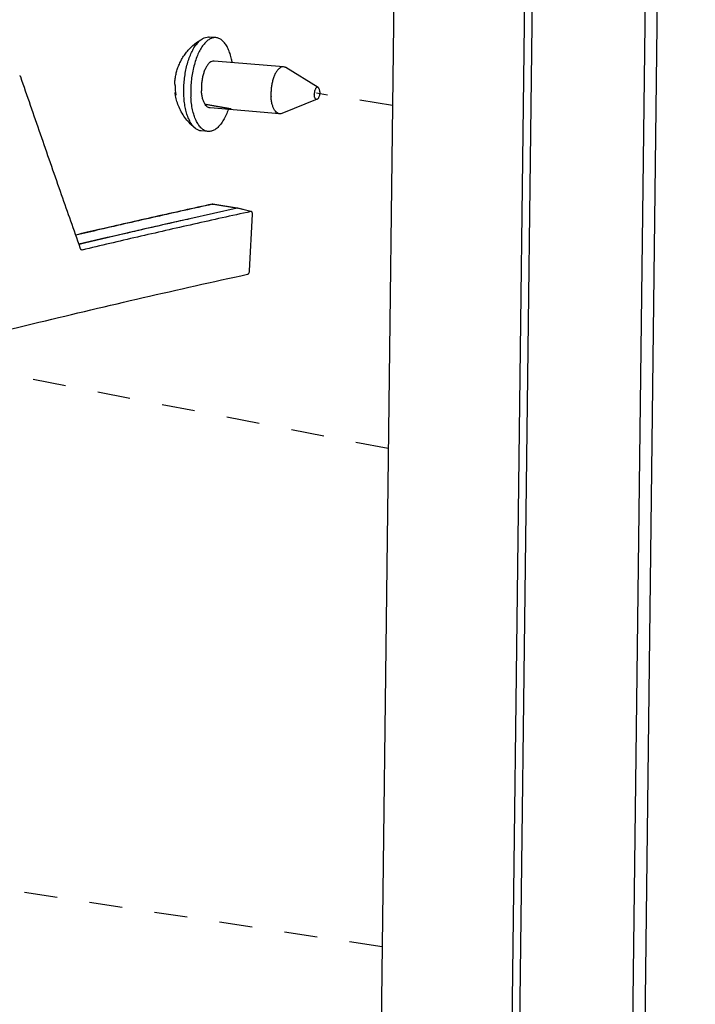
# Model space of a CAD drawing. Header units: inches. Extents: x -1 to 205, y 81 to 217.
# Tile 48 of 108: x 25.7 to 27.96, y 175.72 to 179.01. Entities that reach past the tile are written whole.
import ezdxf

# ---------------------------------------------------------------- set-up
doc = ezdxf.new("R2010")
doc.units = ezdxf.units.IN
doc.header["$LTSCALE"] = 1.1
doc.header["$MEASUREMENT"] = 0
doc.linetypes.add('DASHED', pattern=[0.2, 0.1, -0.1])
doc.layers.get('0').update_dxf_attribs({"linetype": 'CONTINUOUS'})
for name, color, linetype in [('02___PRT_ALL_AXES', 7, 'CONTINUOUS'), ('6_ALL_SURFS', 7, 'CONTINUOUS'), ('7_ALL_FEATURES', 7, 'CONTINUOUS')]:
    doc.layers.add(name, color=color, linetype=linetype)

msp = doc.modelspace()

# ---------------------------------------------------------------- linework, layer by layer
at = {"color": 4, "linetype": 'DASHED'}
for p, q in [((26.94928719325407, 178.7259074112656), (26.69554850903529, 178.766451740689)), ((26.93525337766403, 177.5780698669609), (25.28107311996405, 177.8993792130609)), ((26.91487835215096, 175.9115794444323), (22.89319890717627, 176.5218193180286))]:
    msp.add_line(p, q, dxfattribs=at)
at = {"layer": '02___PRT_ALL_AXES', "color": 7, "linetype": 'Continuous'}
for p, q in [((26.35908201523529, 178.952646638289), (26.33577198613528, 178.9545977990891)), ((26.58511684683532, 178.8547109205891), (26.35251405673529, 178.8741808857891)), ((26.7005849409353, 178.7859572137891), (26.59265431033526, 178.8521516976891)), ((26.69727217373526, 178.746380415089), (26.57983896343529, 178.699049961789)), ((26.57198092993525, 178.697779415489), (26.33937813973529, 178.7172493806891)), ((26.33281018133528, 178.6387836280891), (26.30950015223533, 178.6407347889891))]:
    msp.add_line(p, q, dxfattribs=at)
for points, start_tangent, end_tangent in [([(26.35908245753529, 178.9526409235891), (26.35330703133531, 178.9526012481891), (26.34264959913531, 178.9498089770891), (26.33206580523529, 178.9435745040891), (26.32179207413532, 178.9340370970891), (26.31205790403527, 178.9214098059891), (26.30308074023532, 178.905974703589), (26.29506111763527, 178.8880765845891), (26.28817818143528, 178.8681152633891), (26.28258568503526, 178.8465366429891), (26.27840855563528, 178.8238227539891), (26.27574010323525, 178.8004809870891), (26.27463993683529, 178.777032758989), (26.27513263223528, 178.7540018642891)], (-0.9965430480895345, 0.08307799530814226), (0.05679379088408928, -0.9983859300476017)), ([(26.41322674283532, 178.8691539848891), (26.41107494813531, 178.880201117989), (26.40601001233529, 178.8989874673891), (26.3996033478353, 178.9154668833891), (26.3919980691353, 178.9292712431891), (26.38336406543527, 178.9400921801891), (26.37389420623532, 178.9476879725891), (26.36380003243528, 178.951888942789), (26.35908245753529, 178.9526409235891)], (-0.1683537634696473, 0.9857266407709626), (-0.9965430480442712, 0.08307799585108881)), ([(26.35251052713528, 178.874179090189), (26.3514937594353, 178.874233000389), (26.34492514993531, 178.8730165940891), (26.33839130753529, 178.8691677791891), (26.33211473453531, 178.862817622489), (26.32630917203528, 178.8541823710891), (26.3211723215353, 178.843556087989), (26.31687911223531, 178.831300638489), (26.31357574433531, 178.8178333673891), (26.31137470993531, 178.8036128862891), (26.3103509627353, 178.7891234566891), (26.31053936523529, 178.7748584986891)], (-0.9962940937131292, 0.0860120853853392), (0.05679379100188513, -0.9983859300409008)), ([(26.58511666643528, 178.8547088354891), (26.58409654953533, 178.8547630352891), (26.57752794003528, 178.853546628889), (26.57099409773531, 178.8496978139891), (26.56471752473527, 178.8433476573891), (26.5589119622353, 178.8347124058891), (26.55377511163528, 178.8240861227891), (26.54948190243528, 178.8118306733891), (26.54617853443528, 178.7983634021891), (26.54397750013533, 178.7841429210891), (26.54295375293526, 178.7696534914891), (26.54314215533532, 178.7553885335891)], (-0.996275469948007, 0.0862275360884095), (0.05679379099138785, -0.9983859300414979)), ([(26.59265555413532, 178.8521537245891), (26.59047624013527, 178.8533056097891), (26.58511666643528, 178.8547088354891)], (-0.8523180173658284, 0.5230238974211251), (-0.9962754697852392, 0.08622753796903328)), ([(26.70058479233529, 178.7859578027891), (26.7005509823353, 178.785977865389), (26.69823233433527, 178.786632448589), (26.69582552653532, 178.7859038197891), (26.6934945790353, 178.7838416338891), (26.69139834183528, 178.7805864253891), (26.68967967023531, 178.776360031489), (26.68845568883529, 178.7714504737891), (26.6878098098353, 178.7661923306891), (26.68778604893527, 178.7609439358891)], (-0.8580087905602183, 0.5136350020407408), (0.0567937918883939, -0.9983859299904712)), ([(26.70609132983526, 178.7717268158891), (26.70549135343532, 178.7766077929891), (26.70430852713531, 178.7807887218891), (26.7026234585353, 178.7839846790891), (26.70058479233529, 178.7859578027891)], (-0.05679378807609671, 0.9983859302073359), (-0.8580087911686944, 0.5136350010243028)), ([(26.33280973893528, 178.6387893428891), (26.3280921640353, 178.6395413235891), (26.31799799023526, 178.6437422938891), (26.3085281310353, 178.6513380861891), (26.29989412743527, 178.6621590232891), (26.29228884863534, 178.6759633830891), (26.28588218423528, 178.6924427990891), (26.28081724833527, 178.7112291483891), (26.27720718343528, 178.7319027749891), (26.27513263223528, 178.7540018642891)], (-0.9965430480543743, 0.08307799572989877), (-0.05679379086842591, 0.9983859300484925)), ([(26.33938166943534, 178.7172511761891), (26.33401874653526, 178.7186546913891), (26.3280452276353, 178.7227363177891), (26.3226813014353, 178.729303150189), (26.31810962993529, 178.7381315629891), (26.31448589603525, 178.7489209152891), (26.31193350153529, 178.761303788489), (26.31053936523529, 178.7748584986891)], (-0.9962940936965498, 0.0860120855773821), (-0.0567937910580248, 0.9983859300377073)), ([(26.57198111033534, 178.6977815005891), (26.5666215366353, 178.699184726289), (26.56064801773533, 178.703266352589), (26.55528409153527, 178.7098331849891), (26.55071242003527, 178.7186615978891), (26.54708868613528, 178.7294509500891), (26.54453629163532, 178.7418338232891), (26.54314215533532, 178.7553885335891)], (-0.9962754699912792, 0.08622753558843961), (-0.0567937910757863, 0.9983859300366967)), ([(26.69727365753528, 178.7463844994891), (26.69564504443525, 178.7460383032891), (26.69332639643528, 178.746692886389), (26.69125392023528, 178.748686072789), (26.68956885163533, 178.7518820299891), (26.68838602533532, 178.7560629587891), (26.68778604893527, 178.7609439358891)], (-0.9275147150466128, -0.3737866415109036), (-0.05679379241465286, 0.9983859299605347)), ([(26.70609132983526, 178.7717268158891), (26.70606756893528, 178.7664784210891), (26.70542168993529, 178.7612202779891), (26.70419770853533, 178.7563107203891), (26.7024790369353, 178.7520843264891), (26.70038279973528, 178.7488291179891), (26.69805185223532, 178.746766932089), (26.69727365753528, 178.7463844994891)], (0.05679378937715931, -0.9983859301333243), (-0.9275147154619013, -0.3737866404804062)), ([(26.40008176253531, 178.7121136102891), (26.39683107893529, 178.7033536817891), (26.3888114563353, 178.6854555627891), (26.37983429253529, 178.6700204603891), (26.3701001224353, 178.657393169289), (26.35982639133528, 178.6478557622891), (26.34924259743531, 178.6416212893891), (26.33858516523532, 178.6388290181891), (26.33280973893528, 178.6387893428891)], (-0.329910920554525, -0.9440120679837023), (-0.9965430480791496, 0.08307799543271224)), ([(26.57983918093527, 178.699049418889), (26.57956983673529, 178.6989437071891), (26.5730012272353, 178.697727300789), (26.57198111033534, 178.6977815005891)], (-0.9282196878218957, -0.3720325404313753), (-0.9962754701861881, 0.08622753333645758))]:
    msp.add_spline(points, degree=3, dxfattribs=dict(at, start_tangent=start_tangent, end_tangent=end_tangent))
at = {"layer": '6_ALL_SURFS', "color": 7, "linetype": 'Continuous'}
msp.add_line((27.53572519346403, 188.8294142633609), (27.15484144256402, 157.6766128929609), dxfattribs=at)
at = {"layer": '7_ALL_FEATURES', "color": 7, "linetype": 'Continuous'}
for p, q in [((27.58679159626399, 158.6732617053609), (27.96232378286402, 189.3883541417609)), ((27.54618707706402, 158.6556525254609), (27.921719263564, 189.3707449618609)), ((27.07371578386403, 188.9030261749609), (26.69283203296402, 157.7502248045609)), ((27.51023538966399, 188.8183601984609), (27.12935163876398, 157.6655588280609)), ((26.31402359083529, 178.9490662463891), (26.3154828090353, 178.9498926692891)), ((26.22376720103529, 178.759712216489), (26.22299382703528, 178.7644819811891)), ((26.22331403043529, 178.7699164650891), (26.22454279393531, 178.7598428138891)), ((26.32669640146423, 178.7286182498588), (26.32420352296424, 178.7286331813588)), ((26.32420554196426, 178.7286331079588), (26.3267172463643, 178.7288566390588)), ((26.32669638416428, 178.7286177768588), (26.32432224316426, 178.7280981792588)), ((26.32669638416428, 178.7286177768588), (26.3280192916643, 178.7287218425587)), ((26.40819107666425, 178.7146498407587), (26.32669638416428, 178.7286177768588)), ((26.3267172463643, 178.7288566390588), (26.32803002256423, 178.7287200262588)), ((26.3280192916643, 178.7287218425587), (26.40982774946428, 178.7147001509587)), ((26.40985497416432, 178.7146954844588), (26.40819107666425, 178.7146498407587)), ((26.41010378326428, 178.7145986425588), (26.40819131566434, 178.7146524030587)), ((26.34891966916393, 178.3956815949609), (26.34642679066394, 178.3956965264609)), ((26.34642880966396, 178.3956964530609), (26.348940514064, 178.3959199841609)), ((26.34891965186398, 178.3956811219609), (26.34654551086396, 178.3951615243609)), ((26.34891965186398, 178.3956811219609), (26.35024255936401, 178.3957851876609)), ((26.43041434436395, 178.3817131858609), (26.34891965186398, 178.3956811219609)), ((26.348940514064, 178.3959199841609), (26.35025329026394, 178.3957833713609)), ((26.35024255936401, 178.3957851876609), (26.43205101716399, 178.3817634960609)), ((26.430417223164, 178.3817682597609), (26.27154580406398, 178.3466281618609)), ((26.43041434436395, 178.3817131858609), (26.27155225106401, 178.3465948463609)), ((26.43207824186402, 178.3817588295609), (26.43041434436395, 178.3817131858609)), ((26.43232705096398, 178.3816619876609), (26.43041458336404, 178.3817157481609)), ((26.47511859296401, 178.3708208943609), (26.430417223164, 178.3817682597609)), ((26.475214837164, 178.3712138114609), (26.43233975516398, 178.3817159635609)), ((26.27155225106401, 178.3465948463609), (26.18017303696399, 178.3260223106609))]:
    msp.add_line(p, q, dxfattribs=at)
at = {"layer": '7_ALL_FEATURES', "color": 3, "linetype": 'Continuous'}
for p, q in [((26.47159665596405, 178.1723649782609), (26.48118743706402, 178.3624970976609)), ((26.477019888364, 178.3707144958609), (26.47511595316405, 178.3707683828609)), ((25.90622129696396, 178.2458994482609), (25.90086491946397, 178.2611125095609)), ((25.91139112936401, 178.2423143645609), (25.90968199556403, 178.242301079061))]:
    msp.add_line(p, q, dxfattribs=at)
at = {"layer": '7_ALL_FEATURES', "color": 7, "linetype": 'Continuous'}
for points, start_tangent, end_tangent in [([(26.22113639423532, 178.7971363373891), (26.22178787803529, 178.8075361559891), (26.22389554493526, 178.823080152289), (26.22727628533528, 178.838138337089), (26.23196629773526, 178.852956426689), (26.23818545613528, 178.8679029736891), (26.24625798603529, 178.8831541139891), (26.25573444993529, 178.8975483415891), (26.26632989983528, 178.9107395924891), (26.27929347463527, 178.923981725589), (26.29254951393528, 178.9350779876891), (26.31007768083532, 178.9468325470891)], (0.03374358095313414, 0.9994305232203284), (0.8616241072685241, 0.5075469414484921)), ([(26.25182260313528, 178.7559530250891), (26.25131769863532, 178.7779240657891), (26.25226463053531, 178.8002970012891), (26.25464412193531, 178.8226163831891), (26.25840773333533, 178.8444278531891), (26.26347884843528, 178.8652873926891), (26.26975423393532, 178.8847703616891), (26.27710614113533, 178.902480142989), (26.28538490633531, 178.9180562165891), (26.29442199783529, 178.9311814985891), (26.30403344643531, 178.9415887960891), (26.31402359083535, 178.9490662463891)], (-0.0567937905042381, 0.9983859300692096), (0.8616241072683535, 0.5075469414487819)), ([(26.31548281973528, 178.949892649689), (26.32418906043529, 178.953461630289), (26.33432291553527, 178.954685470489), (26.33577188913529, 178.9545966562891)], (0.8785514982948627, 0.4776476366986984), (0.9964195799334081, -0.08454596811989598)), ([(26.22113641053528, 178.7971363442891), (26.22116387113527, 178.7957321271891), (26.22144163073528, 178.793838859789), (26.22199591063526, 178.7919645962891), (26.22282029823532, 178.7901228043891)], (-0.03367222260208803, -0.9994329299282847), (0.4646394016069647, -0.8854999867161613)), ([(26.22282029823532, 178.7901228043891), (26.22273293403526, 178.780093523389), (26.22331403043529, 178.7699164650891)], (-0.04195017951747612, -0.9991197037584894), (0.08944437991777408, -0.995991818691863)), ([(26.22299380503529, 178.7644819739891), (26.2229514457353, 178.7647927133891), (26.22285146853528, 178.7664705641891), (26.22296614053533, 178.7681547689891), (26.22329681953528, 178.7698563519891), (26.22331269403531, 178.7699175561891)], (-0.1468284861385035, 0.9891619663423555), (0.2531051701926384, 0.9674387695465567)), ([(26.22454279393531, 178.7598428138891), (26.22379985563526, 178.7614703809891), (26.22326775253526, 178.763123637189), (26.22299380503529, 178.7644819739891)], (-0.4646394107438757, 0.8854999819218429), (-0.146828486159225, 0.9891619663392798)), ([(26.29027551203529, 178.6487474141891), (26.27296510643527, 178.6642151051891), (26.25853534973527, 178.6807830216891), (26.24579295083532, 178.6997071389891), (26.23576543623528, 178.7195472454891), (26.22862421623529, 178.7391947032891), (26.22414263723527, 178.757647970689), (26.22376720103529, 178.759712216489)], (-0.7869149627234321, 0.6170614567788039), (-0.173226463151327, 0.9848820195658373)), ([(26.29027510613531, 178.648746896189), (26.28277198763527, 178.6559294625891), (26.27475879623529, 178.6669956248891), (26.26772024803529, 178.6807218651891), (26.26179962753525, 178.696828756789), (26.25711746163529, 178.7149884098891), (26.25376906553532, 178.7348311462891), (26.25182260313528, 178.7559530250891)], (-0.7871423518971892, 0.6167713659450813), (-0.05679379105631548, 0.9983859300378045)), ([(26.30950024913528, 178.640735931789), (26.30105327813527, 178.6426197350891), (26.29159669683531, 178.6477486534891), (26.29027510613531, 178.648746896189)], (-0.9964195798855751, 0.08454596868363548), (-0.7871423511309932, 0.6167713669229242)), ([(26.34642648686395, 178.3956964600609), (26.15561864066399, 178.3533652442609), (25.96747361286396, 178.3104490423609), (25.88991883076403, 178.2924070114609)], (-0.9768912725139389, -0.2137368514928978), (-0.9737002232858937, -0.2278329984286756)), ([(26.34654551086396, 178.3951615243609), (26.15816752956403, 178.3533592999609), (25.97008123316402, 178.3104578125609), (25.89011332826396, 178.2918528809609)], (-0.9768705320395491, -0.213831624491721), (-0.9736879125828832, -0.2278856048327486)), ([(26.18017303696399, 178.3260223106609), (26.05231051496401, 178.2967670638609), (25.90080215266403, 178.2613730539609)], (-0.975264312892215, -0.2210418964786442), (-0.9732033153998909, -0.229946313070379)), ([(26.27154580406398, 178.3466281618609), (26.23928345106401, 178.3393873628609), (26.05074691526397, 178.2963447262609), (25.90085907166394, 178.2612118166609)], (-0.9758432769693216, -0.2184717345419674), (-0.9730092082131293, -0.2307662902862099))]:
    msp.add_spline(points, degree=3, dxfattribs=dict(at, start_tangent=start_tangent, end_tangent=end_tangent))
at = {"layer": '7_ALL_FEATURES', "color": 3, "linetype": 'Continuous'}
for points, start_tangent, end_tangent in [([(25.705805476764, 178.8213753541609), (25.70455386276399, 178.8236400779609), (25.70283618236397, 178.8248442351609), (25.70244916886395, 178.8249511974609)], (-0.3255654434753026, 0.9455195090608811), (-0.9778540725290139, 0.2092878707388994)), ([(25.90086491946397, 178.2611125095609), (25.83892735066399, 178.4376835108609), (25.77211871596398, 178.6295191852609), (25.705805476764, 178.8213753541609)], (-0.3320195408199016, 0.9432725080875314), (-0.3255654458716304, 0.9455195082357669)), ([(26.47511859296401, 178.3708208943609), (26.28443750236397, 178.3285403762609), (26.09634785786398, 178.285599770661), (25.91138149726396, 178.2421227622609)], (-0.9769461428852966, -0.2134859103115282), (-0.9727167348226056, -0.2319960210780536)), ([(26.48118743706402, 178.3624970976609), (26.48052622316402, 178.3672260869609), (26.47961385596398, 178.3689229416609), (26.47839401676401, 178.3701396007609), (26.47703317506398, 178.3707682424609)], (0.05037866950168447, 0.9987301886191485), (-0.9707763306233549, 0.239986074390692)), ([(25.90749486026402, 178.2436389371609), (25.90622129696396, 178.2458994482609)], (-0.6655973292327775, 0.7463110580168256), (-0.3321937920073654, 0.9432111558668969)), ([(25.90968175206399, 178.2422999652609), (25.90927783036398, 178.2424126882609), (25.90749486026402, 178.2436389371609)], (-0.9769274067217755, 0.2135716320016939), (-0.665597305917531, 0.7463110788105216)), ([(25.40623162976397, 177.9101740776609), (25.76691238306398, 178.0005321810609), (26.464548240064, 178.1612356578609)], (0.9682865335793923, 0.2498423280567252), (0.9770238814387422, 0.2131298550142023)), ([(26.464548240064, 178.1612356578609), (26.466365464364, 178.1619892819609), (26.467958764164, 178.1633182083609), (26.46932961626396, 178.1650976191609), (26.47043620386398, 178.1672343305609), (26.47159665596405, 178.1723649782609)], (0.977023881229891, 0.2131298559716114), (0.05037866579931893, 0.998730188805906))]:
    msp.add_spline(points, degree=3, dxfattribs=dict(at, start_tangent=start_tangent, end_tangent=end_tangent))

doc.saveas('drawing.dxf')
